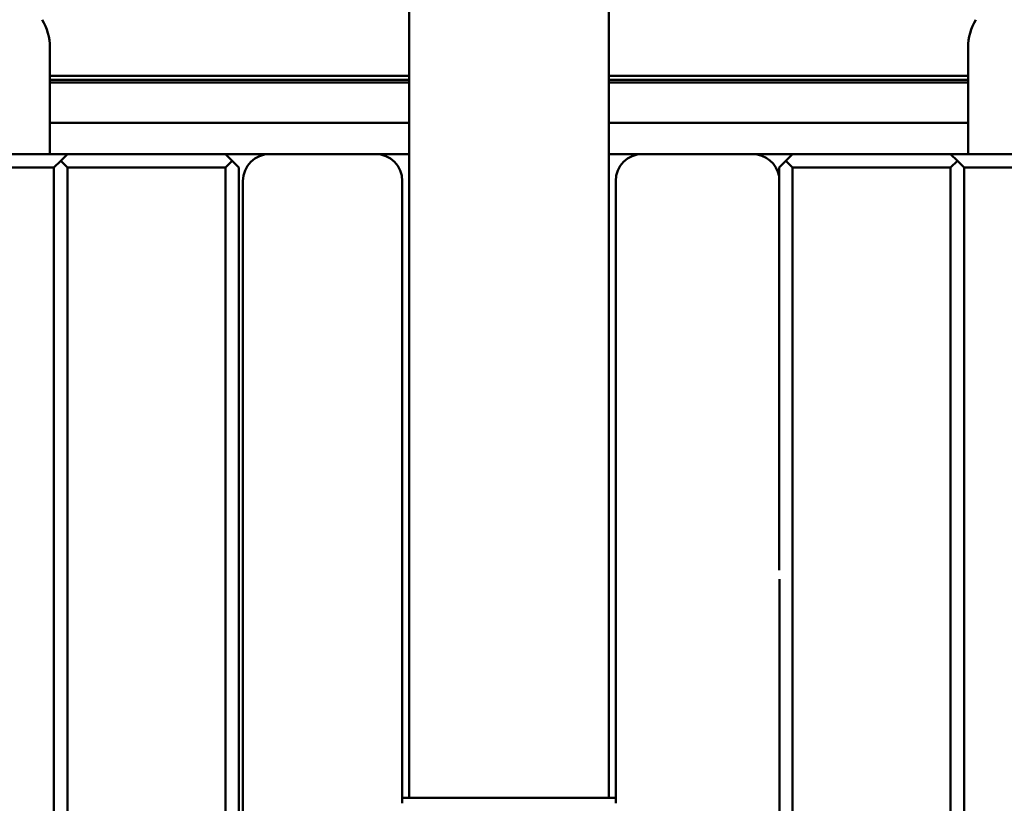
# Model space of a CAD drawing. Header units: millimetres. Extents: x 0 to 14369, y -869 to 2970.
# Tile 222 of 256: x 1242 to 1278, y 2609 to 2638. Entities that reach past the tile are written whole.
import ezdxf

# ---------------------------------------------------------------- set-up
doc = ezdxf.new("R2010")
doc.units = ezdxf.units.MM
doc.header["$LTSCALE"] = 10
doc.layers.add('Bemaßung (ISO)', color=7, linetype='Continuous', lineweight=25)
doc.layers.add('Sichtbar (ISO)', color=7, linetype='Continuous', lineweight=50)
doc.styles.add('Notiztext (DIN)', font='isocpeur.ttf')
doc.dimstyles.new('Standard (DIN)', dxfattribs={"dimscale": 10, "dimtxt": 3.5, "dimasz": 2.5, "dimexe": 3.175, "dimexo": 0.8, "dimgap": 0.8, "dimtad": 1, "dimrnd": 1e-08, "dimzin": 0, "dimtxsty": 'Notiztext (DIN)', "dimcen": 0.09, "dimdle": 10, "dimclrd": 256, "dimclre": 256, "dimclrt": 256, "dimadec": 0, "dimazin": 0, "dimtfac": 1, "dimtmove": 0, "dimatfit": 3, "dimfxl": 1, "dimtolj": 1, "dimtzin": 0, "dimlwd": -1, "dimlwe": -1, "dimarcsym": 0})

# ---------------------------------------------------------------- blocks, each defined once
blk = doc.blocks.new('*D17')
at = {"layer": 'Bemaßung (ISO)', "transparency": 16777216}
for p, q in [((1135.155, 2670.664), (1135.155, 2743.408)), ((1311.754, 2571.113), (1311.754, 2743.408)), ((1160.155, 2711.658), (1286.754, 2711.658))]:
    blk.add_line(p, q, dxfattribs=at)
for points in [[(1160.155, 2715.824), (1160.155, 2707.491), (1135.155, 2711.658)], [(1286.754, 2715.824), (1286.754, 2707.491), (1311.754, 2711.658)]]:
    blk.add_solid(points, dxfattribs=at)
at = {"layer": 'Defpoints', "color": 0, "transparency": 16777216}
for p in [(1311.754, 2711.658), (1135.155, 2662.664), (1311.754, 2563.113)]:
    blk.add_point(p, dxfattribs=at)
at = {"layer": 'Bemaßung (ISO)', "transparency": 16777216, "insert": (1163.079, 2761.658), "char_height": 35, "attachment_point": 1, "style": 'Notiztext (DIN)'}
blk.add_mtext('\\A1;176,60', dxfattribs=at)

msp = doc.modelspace()

# ---------------------------------------------------------------- linework, layer by layer
at = {"layer": 'Sichtbar (ISO)'}
for p, q in [((1256.455, 2642.857), (1256.455, 2611.262)), ((1263.855, 2611.262), (1263.855, 2642.857)), ((1243.155, 2633.514), (1243.155, 2637.46)), ((1277.155, 2633.514), (1277.155, 2637.46)), ((1256.455, 2636.414), (1243.155, 2636.414)), ((1243.155, 2636.414), (1256.455, 2636.414)), ((1243.155, 2636.26), (1256.455, 2636.26)), ((1256.455, 2636.26), (1243.155, 2636.26)), ((1277.155, 2636.414), (1263.855, 2636.414)), ((1263.855, 2636.414), (1277.155, 2636.414)), ((1263.855, 2636.26), (1277.155, 2636.26)), ((1277.155, 2636.26), (1263.855, 2636.26)), ((1243.155, 2636.157), (1256.455, 2636.157)), ((1256.455, 2636.157), (1243.155, 2636.157)), ((1263.855, 2636.157), (1277.155, 2636.157)), ((1277.155, 2636.157), (1263.855, 2636.157)), ((1243.155, 2634.664), (1256.455, 2634.664)), ((1263.855, 2634.664), (1277.155, 2634.664)), ((1243.805, 2633.514), (1230.655, 2633.514)), ((1243.805, 2633.514), (1243.555, 2633.264)), ((1249.655, 2633.514), (1243.805, 2633.514)), ((1249.655, 2633.514), (1251.305, 2633.514)), ((1249.905, 2633.264), (1249.655, 2633.514)), ((1251.305, 2633.514), (1255.205, 2633.514)), ((1255.205, 2633.514), (1256.455, 2633.514)), ((1263.855, 2633.514), (1265.105, 2633.514)), ((1265.105, 2633.514), (1269.17, 2633.514)), ((1269.17, 2633.514), (1270.655, 2633.514)), ((1270.655, 2633.514), (1270.405, 2633.264)), ((1276.505, 2633.514), (1270.655, 2633.514)), ((1289.655, 2633.514), (1276.505, 2633.514)), ((1276.755, 2633.264), (1276.505, 2633.514)), ((1243.305, 2633.014), (1230.655, 2633.014)), ((1243.555, 2633.264), (1243.305, 2633.014)), ((1243.305, 2618.796), (1243.305, 2633.014)), ((1243.805, 2633.014), (1243.555, 2633.264)), ((1249.655, 2633.014), (1243.805, 2633.014)), ((1243.805, 2618.796), (1243.805, 2633.014)), ((1249.655, 2633.014), (1249.905, 2633.264)), ((1249.655, 2633.014), (1249.655, 2618.796)), ((1250.155, 2633.014), (1249.905, 2633.264)), ((1250.155, 2633.014), (1250.155, 2618.796)), ((1270.405, 2633.264), (1270.155, 2633.014)), ((1270.155, 2618.796), (1270.155, 2633.014)), ((1270.655, 2633.014), (1270.405, 2633.264)), ((1276.505, 2633.014), (1270.655, 2633.014)), ((1270.655, 2618.796), (1270.655, 2633.014)), ((1276.505, 2633.014), (1276.755, 2633.264)), ((1276.505, 2633.014), (1276.505, 2618.796)), ((1277.005, 2633.014), (1276.755, 2633.264)), ((1277.005, 2633.014), (1277.005, 2618.796)), ((1289.655, 2633.014), (1277.005, 2633.014)), ((1250.305, 2630.475), (1250.305, 2632.514)), ((1256.205, 2632.514), (1256.205, 2630.475)), ((1264.105, 2630.475), (1264.105, 2632.514)), ((1250.305, 2630.475), (1250.305, 2626.165)), ((1256.205, 2626.165), (1256.205, 2630.475)), ((1264.105, 2626.165), (1264.105, 2630.475)), ((1250.305, 2624.204), (1250.305, 2626.165)), ((1256.205, 2624.204), (1256.205, 2626.165)), ((1264.105, 2626.165), (1264.105, 2624.204)), ((1250.305, 2616.695), (1250.305, 2624.204)), ((1256.205, 2624.204), (1256.205, 2616.695)), ((1264.105, 2616.695), (1264.105, 2624.204)), ((1243.305, 2618.546), (1243.305, 2618.796)), ((1243.805, 2618.296), (1243.805, 2618.796)), ((1249.655, 2618.796), (1249.655, 2618.296)), ((1250.155, 2618.796), (1250.155, 2618.546)), ((1270.155, 2618.546), (1270.155, 2618.796)), ((1270.655, 2618.296), (1270.655, 2618.796)), ((1276.505, 2618.796), (1276.505, 2618.296)), ((1277.005, 2618.796), (1277.005, 2618.546)), ((1243.305, 2618.546), (1243.305, 2601.264)), ((1250.155, 2605.596), (1250.155, 2618.546)), ((1270.155, 2618.546), (1270.155, 2618.097)), ((1277.005, 2601.264), (1277.005, 2618.546)), ((1243.805, 2601.014), (1243.805, 2618.296)), ((1249.655, 2618.296), (1249.655, 2601.014)), ((1270.655, 2601.014), (1270.655, 2618.296)), ((1276.505, 2618.296), (1276.505, 2601.014)), ((1270.17, 2617.765), (1270.17, 2616.695)), ((1250.305, 2616.695), (1250.305, 2605.885)), ((1256.205, 2616.695), (1256.205, 2609.469)), ((1264.105, 2609.469), (1264.105, 2616.695)), ((1270.17, 2595.02), (1270.17, 2616.695)), ((1256.455, 2611.262), (1256.455, 2610.076)), ((1263.855, 2610.076), (1263.855, 2611.262)), ((1256.455, 2609.668), (1256.455, 2610.076)), ((1263.855, 2610.076), (1263.855, 2609.668)), ((1256.205, 2609.668), (1264.105, 2609.668))]:
    msp.add_line(p, q, dxfattribs=at)
for centre, radius, start, end in [((1241.155, 2637.46), 2, 0, 30.9638), ((1279.155, 2637.46), 2, 149.0362, 180), ((1251.305, 2632.514), 1, 90, 180), ((1255.205, 2632.514), 1, 0, 90), ((1265.105, 2632.514), 1, 90, 180), ((1269.17, 2632.514), 1, 10.0164, 90)]:
    msp.add_arc(centre, radius, start, end, dxfattribs=at)

# ---------------------------------------------------------------- dimensions: what is measured, and where the dimension line sits
at = {"layer": 'Bemaßung (ISO)'}
dim = msp.add_linear_dim(base=(1311.754, 2711.658), p1=(1135.155, 2662.664), p2=(1311.754, 2563.113), dimstyle='Standard (DIN)', override={"dimgap": 0.8, "dimdec": 2, "dimtol": 0, "dimlim": 0, "dimtp": 0, "dimtm": 0, "dimtdec": 2, "dimtofl": 0, "dimatfit": 1}, dxfattribs=at)
dim.commit()
dim.dimension.update_dxf_attribs({"geometry": '*D17', "text_midpoint": (1223.454, 2711.658), "dimtype": 160})

doc.saveas('drawing.dxf')
